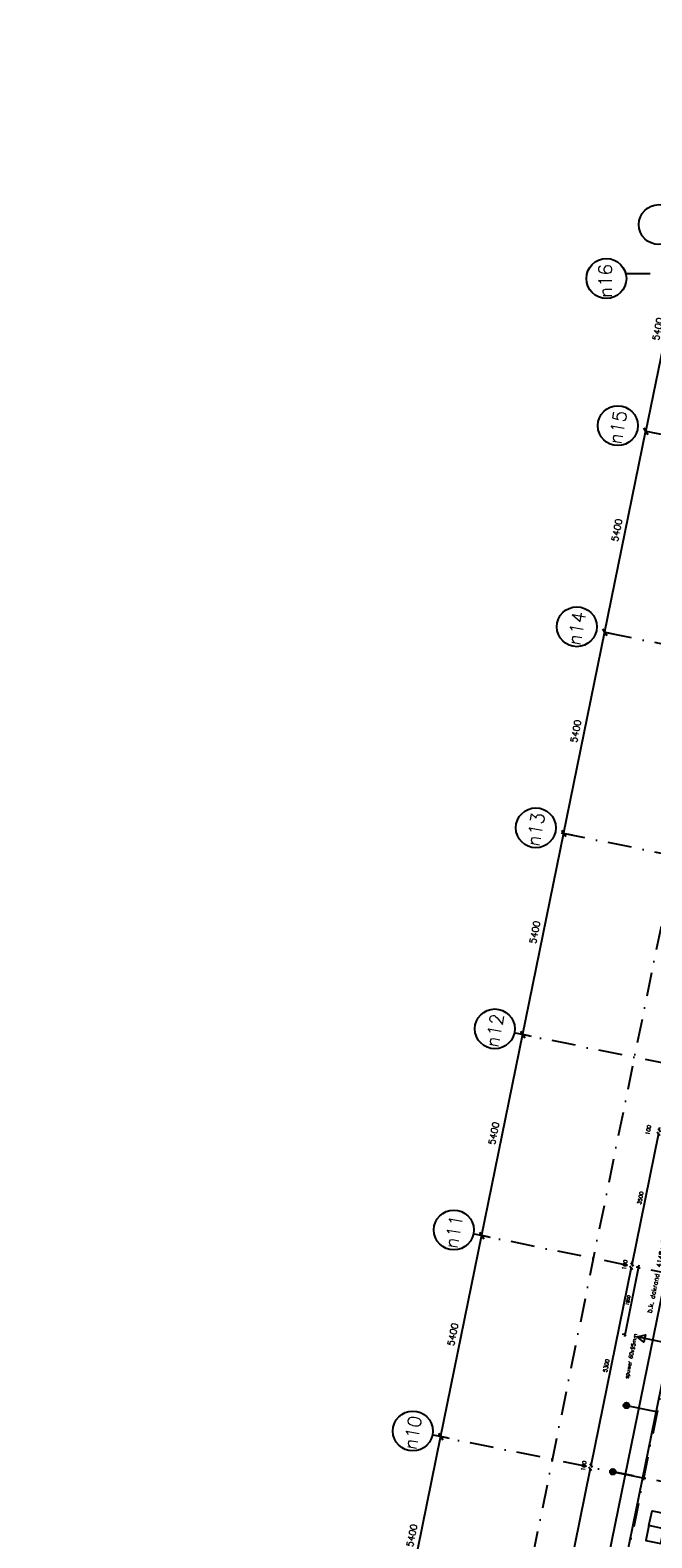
# Model space of a CAD drawing. Extents: x -171140 to 151546, y -8083 to 162438.
# Tile 58 of 96: x 7074 to 23417, y 60708 to 100383. Entities that reach past the tile are written whole.
import ezdxf
from ezdxf.enums import TextEntityAlignment as Align

# ---------------------------------------------------------------- set-up
doc = ezdxf.new("R2010")
doc.units = 0
doc.header["$LTSCALE"] = 50
doc.header["$MEASUREMENT"] = 0
doc.header["$PDMODE"] = 3
doc.header["$PDSIZE"] = 0.001
doc.linetypes.add('HIDDEN2', pattern=[0.1875, 0.125, -0.0625])
doc.linetypes.add('STRAM_0WT$0$DASHDOT', pattern=[25, 12.5, -6.25, 0, -6.25])
doc.layers.get('0').update_dxf_attribs({"linetype": 'CONTINUOUS'})
doc.layers.get('DEFPOINTS').update_dxf_attribs({"linetype": 'CONTINUOUS'})
for name, color, linetype in [('A--L21--', 3, 'CONTINUOUS'), ('A--L21A3_BUITENWAND', 3, 'CONTINUOUS'), ('A--L22A1_BINNENWAND', 1, 'CONTINUOUS'), ('A--L22A4_BINNENWAND', 4, 'CONTINUOUS'), ('A--L24AC1_TRAPPEN', 1, 'HIDDEN2'), ('A--L27-A2-_DAKEN', 2, 'CONTINUOUS'), ('A--M$1A-_F123-', 1, 'CONTINUOUS'), ('A--M1$A-_F123-', 1, 'CONTINUOUS'), ('A--T$1A-25_TEKST', 2, 'CONTINUOUS'), ('A--T01A-25_TEKST', 2, 'CONTINUOUS'), ('STRAM_0WT$0$A--L$7A-_STRAM', 1, 'STRAM_0WT$0$DASHDOT'), ('STRAM_0WT$0$A--L$7A1-_STRA', 1, 'CONTINUOUS'), ('STRAM_0WT$0$A--L$7A3-_STRA', 3, 'CONTINUOUS'), ('STRAM_0WT$0$A--M$1A-_F123-', 1, 'CONTINUOUS'), ('X--LR---_CP', 7, 'CONTINUOUS')]:
    doc.layers.add(name, color=color, linetype=linetype)
doc.styles.add('ALFA-0_25', font='ROMANS')
doc.styles.add('B-01', font='SIMPLEX.SHX', dxfattribs={"width": 0.8, "height": 4.5})
doc.styles.add('HIEMSTRA', font='romans.shx')
doc.styles.add('STRAM_0WT$0$HIEMSTRA', font='romans.shx')
doc.dimstyles.new('BEILEN', dxfattribs={"dimscale": 40, "dimtxt": 2.5, "dimasz": 2, "dimexe": 0.3, "dimexo": 0.3, "dimgap": 2, "dimtad": 1, "dimdec": 0, "dimzin": 0, "dimtxsty": 'HIEMSTRA', "dimblk1": 'OBLIQUE', "dimblk2": 'OBLIQUE', "dimsah": 1, "dimcen": -0.09, "dimdle": 0.3, "dimse1": 1, "dimclrd": 2, "dimclre": 2, "dimclrt": 3, "dimazin": 3, "dimtfac": 1, "dimtdec": 4, "dimtofl": 0, "dimtmove": 0, "dimatfit": 3, "dimtvp": 625, "dimtolj": 1, "dimtzin": 0})
doc.dimstyles.new('STANDARD$0', dxfattribs={"dimscale": 50, "dimtxt": 2.5, "dimasz": 2, "dimexe": 2, "dimexo": 0, "dimgap": 2, "dimtad": 1, "dimdec": 0, "dimzin": 0, "dimtxsty": 'ALFA-0_25', "dimblk1": 'OBLIQUE', "dimblk2": 'OBLIQUE', "dimsah": 1, "dimcen": -3, "dimdle": 2, "dimclrd": 1, "dimclre": 1, "dimclrt": 2, "dimazin": 3, "dimtfac": 0.666667, "dimtofl": 0, "dimtmove": 0, "dimatfit": 3, "dimtvp": 0.833333, "dimtolj": 1, "dimtzin": 0})
doc.dimstyles.new('STRAM_0WT$0$STANDARD', dxfattribs={"dimscale": 70, "dimtxt": 2.5, "dimasz": 2, "dimexe": 0.3, "dimexo": 0.3, "dimgap": 2, "dimtad": 1, "dimdec": 0, "dimzin": 0, "dimtxsty": 'STRAM_0WT$0$HIEMSTRA', "dimblk1": 'STRAM_0WT$0$_OBLIQUE', "dimblk2": 'STRAM_0WT$0$_OBLIQUE', "dimsah": 1, "dimcen": -0.09, "dimdle": 0.3, "dimclrd": 1, "dimclre": 1, "dimclrt": 4, "dimazin": 3, "dimtfac": 1, "dimtdec": 4, "dimtix": 1, "dimtofl": 0, "dimtmove": 0, "dimatfit": 3, "dimtvp": 625, "dimtolj": 1, "dimtzin": 0})

# ---------------------------------------------------------------- blocks, each defined once
blk = doc.blocks.new('STRAM_0WT$0$_OBLIQUE')
at = {"color": 0, "linetype": 'BYBLOCK'}
blk.add_line((-0.5, -0.5), (0.5, 0.5), dxfattribs=at)
blk = doc.blocks.new('*D1356')
at = {"layer": 'DEFPOINTS', "color": 0, "linetype": 'CONTINUOUS'}
for p in [(-57748, 31122), (-57499, 31071), (-58577, 25780)]:
    blk.add_point(p, dxfattribs=at)
at = {"layer": 'STRAM_0WT$0$A--M$1A-_F123-', "color": 1, "linetype": 'CONTINUOUS'}
for p, q in [((-58830, 25810), (-57744, 31143)), ((-57519, 31075), (-57769, 31126)), ((-58597, 25784), (-58847, 25835))]:
    blk.add_line(p, q, dxfattribs=at)
at = {"layer": 'STRAM_0WT$0$A--M$1A-_F123-', "color": 1, "linetype": 'CONTINUOUS', "xscale": 140, "yscale": 140, "zscale": 140}
for p, rotation in [((-57748, 31122), 78.4862903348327), ((-58826, 25831), 258.4862903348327)]:
    blk.add_blockref('STRAM_0WT$0$_OBLIQUE', p, dxfattribs=dict(at, rotation=rotation))
at = {"layer": 'STRAM_0WT$0$A--M$1A-_F123-', "color": 4, "linetype": 'CONTINUOUS', "insert": (-58510, 28522), "char_height": 175, "attachment_point": 5, "rotation": 78.4863, "style": 'STRAM_0WT$0$HIEMSTRA'}
blk.add_mtext('\\A1;5400', dxfattribs=at)
blk = doc.blocks.new('*D1357')
at = {"layer": 'DEFPOINTS', "color": 0, "linetype": 'CONTINUOUS'}
for p in [(-56670, 36413), (-56421, 36362), (-57499, 31071)]:
    blk.add_point(p, dxfattribs=at)
at = {"layer": 'STRAM_0WT$0$A--M$1A-_F123-', "color": 1, "linetype": 'CONTINUOUS'}
for p, q in [((-57752, 31101), (-56666, 36434)), ((-56442, 36367), (-56691, 36417)), ((-57519, 31075), (-57769, 31126))]:
    blk.add_line(p, q, dxfattribs=at)
at = {"layer": 'STRAM_0WT$0$A--M$1A-_F123-', "color": 1, "linetype": 'CONTINUOUS', "xscale": 140, "yscale": 140, "zscale": 140}
for p, rotation in [((-56670, 36413), 78.48629033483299), ((-57748, 31122), 258.486290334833)]:
    blk.add_blockref('STRAM_0WT$0$_OBLIQUE', p, dxfattribs=dict(at, rotation=rotation))
at = {"layer": 'STRAM_0WT$0$A--M$1A-_F123-', "color": 4, "linetype": 'CONTINUOUS', "insert": (-57432, 33813), "char_height": 175, "attachment_point": 5, "rotation": 78.4863, "style": 'STRAM_0WT$0$HIEMSTRA'}
blk.add_mtext('\\A1;5400', dxfattribs=at)
blk = doc.blocks.new('*D1358')
at = {"layer": 'DEFPOINTS', "color": 0, "linetype": 'CONTINUOUS'}
for p in [(-55592, 41705), (-55343, 41654), (-56421, 36362)]:
    blk.add_point(p, dxfattribs=at)
at = {"layer": 'STRAM_0WT$0$A--M$1A-_F123-', "color": 1, "linetype": 'CONTINUOUS'}
for p, q in [((-56674, 36393), (-55588, 41725)), ((-55364, 41658), (-55613, 41709)), ((-56442, 36367), (-56691, 36417))]:
    blk.add_line(p, q, dxfattribs=at)
at = {"layer": 'STRAM_0WT$0$A--M$1A-_F123-', "color": 1, "linetype": 'CONTINUOUS', "xscale": 140, "yscale": 140, "zscale": 140}
for p, rotation in [((-55592, 41705), 78.48629033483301), ((-56670, 36413), 258.486290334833)]:
    blk.add_blockref('STRAM_0WT$0$_OBLIQUE', p, dxfattribs=dict(at, rotation=rotation))
at = {"layer": 'STRAM_0WT$0$A--M$1A-_F123-', "color": 4, "linetype": 'CONTINUOUS', "insert": (-56354, 39104), "char_height": 175, "attachment_point": 5, "rotation": 78.4863, "style": 'STRAM_0WT$0$HIEMSTRA'}
blk.add_mtext('\\A1;5400', dxfattribs=at)
blk = doc.blocks.new('*D1359')
at = {"layer": 'DEFPOINTS', "color": 0, "linetype": 'CONTINUOUS'}
for p in [(-54515, 46996), (-54265, 46945), (-55343, 41654)]:
    blk.add_point(p, dxfattribs=at)
at = {"layer": 'STRAM_0WT$0$A--M$1A-_F123-', "color": 1, "linetype": 'CONTINUOUS'}
for p, q in [((-55597, 41684), (-54510, 47017)), ((-54286, 46949), (-54535, 47000)), ((-55364, 41658), (-55613, 41709))]:
    blk.add_line(p, q, dxfattribs=at)
at = {"layer": 'STRAM_0WT$0$A--M$1A-_F123-', "color": 1, "linetype": 'CONTINUOUS', "xscale": 140, "yscale": 140, "zscale": 140}
for p, rotation in [((-54515, 46996), 78.48629033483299), ((-55592, 41705), 258.486290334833)]:
    blk.add_blockref('STRAM_0WT$0$_OBLIQUE', p, dxfattribs=dict(at, rotation=rotation))
at = {"layer": 'STRAM_0WT$0$A--M$1A-_F123-', "color": 4, "linetype": 'CONTINUOUS', "insert": (-55276, 44396), "char_height": 175, "attachment_point": 5, "rotation": 78.4863, "style": 'STRAM_0WT$0$HIEMSTRA'}
blk.add_mtext('\\A1;5400', dxfattribs=at)
blk = doc.blocks.new('*D1360')
at = {"layer": 'DEFPOINTS', "color": 0, "linetype": 'CONTINUOUS'}
for p in [(-53437, 52287), (-53187, 52237), (-54265, 46945)]:
    blk.add_point(p, dxfattribs=at)
at = {"layer": 'STRAM_0WT$0$A--M$1A-_F123-', "color": 1, "linetype": 'CONTINUOUS'}
for p, q in [((-54519, 46975), (-53432, 52308)), ((-53208, 52241), (-53457, 52291)), ((-54286, 46949), (-54535, 47000))]:
    blk.add_line(p, q, dxfattribs=at)
at = {"layer": 'STRAM_0WT$0$A--M$1A-_F123-', "color": 1, "linetype": 'CONTINUOUS', "xscale": 140, "yscale": 140, "zscale": 140}
for p, rotation in [((-53437, 52287), 78.4862903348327), ((-54515, 46996), 258.4862903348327)]:
    blk.add_blockref('STRAM_0WT$0$_OBLIQUE', p, dxfattribs=dict(at, rotation=rotation))
at = {"layer": 'STRAM_0WT$0$A--M$1A-_F123-', "color": 4, "linetype": 'CONTINUOUS', "insert": (-54199, 49687), "char_height": 175, "attachment_point": 5, "rotation": 78.4863, "style": 'STRAM_0WT$0$HIEMSTRA'}
blk.add_mtext('\\A1;5400', dxfattribs=at)
blk = doc.blocks.new('*D1361')
at = {"layer": 'DEFPOINTS', "color": 0, "linetype": 'CONTINUOUS'}
for p in [(-52359, 57579), (-52110, 57528), (-53187, 52237)]:
    blk.add_point(p, dxfattribs=at)
at = {"layer": 'STRAM_0WT$0$A--M$1A-_F123-', "color": 1, "linetype": 'CONTINUOUS'}
for p, q in [((-53441, 52267), (-52355, 57599)), ((-52130, 57532), (-52379, 57583)), ((-53208, 52241), (-53457, 52291))]:
    blk.add_line(p, q, dxfattribs=at)
at = {"layer": 'STRAM_0WT$0$A--M$1A-_F123-', "color": 1, "linetype": 'CONTINUOUS', "xscale": 140, "yscale": 140, "zscale": 140}
for p, rotation in [((-52359, 57579), 78.48629033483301), ((-53437, 52287), 258.486290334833)]:
    blk.add_blockref('STRAM_0WT$0$_OBLIQUE', p, dxfattribs=dict(at, rotation=rotation))
at = {"layer": 'STRAM_0WT$0$A--M$1A-_F123-', "color": 4, "linetype": 'CONTINUOUS', "insert": (-53121, 54978), "char_height": 175, "attachment_point": 5, "rotation": 78.4863, "style": 'STRAM_0WT$0$HIEMSTRA'}
blk.add_mtext('\\A1;5400', dxfattribs=at)
blk = doc.blocks.new('*D1478')
at = {"layer": 'DEFPOINTS', "color": 0, "linetype": 'CONTINUOUS'}
for p in [(-51032, 62819), (-52359, 57579), (-52110, 57528)]:
    blk.add_point(p, dxfattribs=at)
at = {"layer": 'STRAM_0WT$0$A--M$1A-_F123-', "color": 1, "linetype": 'CONTINUOUS'}
for p, q in [((-51277, 62891), (-52363, 57558)), ((-51052, 62823), (-51302, 62874)), ((-52130, 57532), (-52379, 57583))]:
    blk.add_line(p, q, dxfattribs=at)
at = {"layer": 'STRAM_0WT$0$A--M$1A-_F123-', "color": 1, "linetype": 'CONTINUOUS', "xscale": 140, "yscale": 140, "zscale": 140}
for p, rotation in [((-51281, 62870), 78.48629033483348), ((-52359, 57579), 258.4862903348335)]:
    blk.add_blockref('STRAM_0WT$0$_OBLIQUE', p, dxfattribs=dict(at, rotation=rotation))
at = {"layer": 'STRAM_0WT$0$A--M$1A-_F123-', "color": 4, "linetype": 'CONTINUOUS', "insert": (-52043, 60270), "char_height": 175, "attachment_point": 5, "rotation": 78.4863, "style": 'STRAM_0WT$0$HIEMSTRA'}
blk.add_mtext('\\A1;5400', dxfattribs=at)
blk = doc.blocks.new('*D1479')
at = {"layer": 'DEFPOINTS', "color": 0}
for p in [(-51474, 62909), (-50061, 62276), (-52870, 61600), (-20789, 61600), (-35193, 59593)]:
    blk.add_point(p, dxfattribs=at)
at = {"layer": 'STRAM_0WT$0$A--M$1A-_F123-', "color": 1}
blk.add_arc((-45046, 61600), 5061, 168.4863, 180, dxfattribs=at)
at = {"layer": 'STRAM_0WT$0$A--M$1A-_F123-', "color": 1, "xscale": 140, "yscale": 140, "zscale": 140}
for p, rotation in [((-50005, 62610), 78.48629033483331), ((-50107, 61600), 269.9999999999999)]:
    blk.add_blockref('STRAM_0WT$0$_OBLIQUE', p, dxfattribs=dict(at, rotation=rotation))
at = {"layer": 'STRAM_0WT$0$A--M$1A-_F123-', "color": 4, "insert": (-50308, 62130), "char_height": 175, "attachment_point": 5, "rotation": 84.2431, "style": 'STRAM_0WT$0$HIEMSTRA'}
blk.add_mtext('\\A1;11.51°', dxfattribs=at)
blk = doc.blocks.new('_OBLIQUE')
at = {"color": 0, "linetype": 'BYBLOCK'}
blk.add_line((-0.5, -0.5), (0.5, 0.5), dxfattribs=at)
blk = doc.blocks.new('*D259')
at = {"layer": 'A--M$1A-_F123-', "color": 2, "linetype": 'CONTINUOUS'}
for p, q in [((23612, 71435), (23628, 71513)), ((23593, 71337), (23577, 71258))]:
    blk.add_line(p, q, dxfattribs=at)
at = {"layer": 'DEFPOINTS', "color": 0, "linetype": 'CONTINUOUS'}
for p in [(23612, 71435), (23593, 71337), (23593, 71337)]:
    blk.add_point(p, dxfattribs=at)
at = {"layer": 'A--M$1A-_F123-', "color": 2, "linetype": 'CONTINUOUS', "xscale": 80, "yscale": 80, "zscale": 80}
for p, rotation in [((23612, 71435), 258.4862903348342), ((23593, 71337), 78.48629033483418)]:
    blk.add_blockref('_OBLIQUE', p, dxfattribs=dict(at, rotation=rotation))
at = {"layer": 'A--M$1A-_F123-', "color": 3, "linetype": 'CONTINUOUS', "insert": (23326, 71442), "char_height": 100, "attachment_point": 5, "rotation": 78.4863, "style": 'HIEMSTRA'}
blk.add_mtext('\\A1;100', dxfattribs=at)
blk = doc.blocks.new('*D260')
at = {"layer": 'A--M$1A-_F123-', "color": 2, "linetype": 'CONTINUOUS'}
blk.add_line((23595, 71348), (22892, 67895), dxfattribs=at)
at = {"layer": 'DEFPOINTS', "color": 0, "linetype": 'CONTINUOUS'}
for p in [(23593, 71337), (22894, 67907), (22894, 67907)]:
    blk.add_point(p, dxfattribs=at)
at = {"layer": 'A--M$1A-_F123-', "color": 2, "linetype": 'CONTINUOUS', "xscale": 80, "yscale": 80, "zscale": 80}
for p, rotation in [((23593, 71337), 78.48629033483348), ((22894, 67907), 258.4862903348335)]:
    blk.add_blockref('_OBLIQUE', p, dxfattribs=dict(at, rotation=rotation))
at = {"layer": 'A--M$1A-_F123-', "color": 3, "linetype": 'CONTINUOUS', "insert": (23116, 69648), "char_height": 100, "attachment_point": 5, "rotation": 78.4863, "style": 'HIEMSTRA'}
blk.add_mtext('\\A1;3500', dxfattribs=at)
blk = doc.blocks.new('*D261')
at = {"layer": 'A--M$1A-_F123-', "color": 2, "linetype": 'CONTINUOUS'}
for p, q in [((22894, 67907), (22910, 67986)), ((22874, 67809), (22858, 67731))]:
    blk.add_line(p, q, dxfattribs=at)
at = {"layer": 'DEFPOINTS', "color": 0, "linetype": 'CONTINUOUS'}
for p in [(22894, 67907), (22874, 67809), (22874, 67809)]:
    blk.add_point(p, dxfattribs=at)
at = {"layer": 'A--M$1A-_F123-', "color": 2, "linetype": 'CONTINUOUS', "xscale": 80, "yscale": 80, "zscale": 80}
for p, rotation in [((22874, 67809), 78.4862903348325), ((22894, 67907), 258.4862903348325)]:
    blk.add_blockref('_OBLIQUE', p, dxfattribs=dict(at, rotation=rotation))
at = {"layer": 'A--M$1A-_F123-', "color": 3, "linetype": 'CONTINUOUS', "insert": (22706, 67894), "char_height": 100, "attachment_point": 5, "rotation": 78.4863, "style": 'HIEMSTRA'}
blk.add_mtext('\\A1;100', dxfattribs=at)
blk = doc.blocks.new('*D262')
at = {"layer": 'A--M$1A-_F123-', "color": 2, "linetype": 'CONTINUOUS'}
blk.add_line((22876, 67821), (21814, 62604), dxfattribs=at)
at = {"layer": 'DEFPOINTS', "color": 0, "linetype": 'CONTINUOUS'}
for p in [(22874, 67809), (21816, 62616), (21816, 62616)]:
    blk.add_point(p, dxfattribs=at)
at = {"layer": 'A--M$1A-_F123-', "color": 2, "linetype": 'CONTINUOUS', "xscale": 80, "yscale": 80, "zscale": 80}
for p, rotation in [((22874, 67809), 78.48629033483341), ((21816, 62616), 258.4862903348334)]:
    blk.add_blockref('_OBLIQUE', p, dxfattribs=dict(at, rotation=rotation))
at = {"layer": 'A--M$1A-_F123-', "color": 3, "linetype": 'CONTINUOUS', "insert": (22218, 65238), "char_height": 100, "attachment_point": 5, "rotation": 78.4863, "style": 'HIEMSTRA'}
blk.add_mtext('\\A1;5300', dxfattribs=at)
blk = doc.blocks.new('*D263')
at = {"layer": 'A--M$1A-_F123-', "color": 2, "linetype": 'CONTINUOUS'}
for p, q in [((21816, 62616), (21832, 62694)), ((21796, 62518), (21780, 62439))]:
    blk.add_line(p, q, dxfattribs=at)
at = {"layer": 'DEFPOINTS', "color": 0, "linetype": 'CONTINUOUS'}
for p in [(21796, 62518), (21796, 62518), (21816, 62616)]:
    blk.add_point(p, dxfattribs=at)
at = {"layer": 'A--M$1A-_F123-', "color": 2, "linetype": 'CONTINUOUS', "xscale": 80, "yscale": 80, "zscale": 80}
for p, rotation in [((21796, 62518), 78.48629033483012), ((21816, 62616), 258.4862903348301)]:
    blk.add_blockref('_OBLIQUE', p, dxfattribs=dict(at, rotation=rotation))
at = {"layer": 'A--M$1A-_F123-', "color": 3, "linetype": 'CONTINUOUS', "insert": (21628, 62603), "char_height": 100, "attachment_point": 5, "rotation": 78.4863, "style": 'HIEMSTRA'}
blk.add_mtext('\\A1;100', dxfattribs=at)
blk = doc.blocks.new('*D264')
at = {"layer": 'A--M$1A-_F123-', "color": 2, "linetype": 'CONTINUOUS'}
blk.add_line((21798, 62530), (20736, 57313), dxfattribs=at)
at = {"layer": 'DEFPOINTS', "color": 0, "linetype": 'CONTINUOUS'}
for p in [(21796, 62518), (20738, 57324), (20738, 57324)]:
    blk.add_point(p, dxfattribs=at)
at = {"layer": 'A--M$1A-_F123-', "color": 2, "linetype": 'CONTINUOUS', "xscale": 80, "yscale": 80, "zscale": 80}
for p, rotation in [((21796, 62518), 78.48629033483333), ((20738, 57324), 258.4862903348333)]:
    blk.add_blockref('_OBLIQUE', p, dxfattribs=dict(at, rotation=rotation))
at = {"layer": 'A--M$1A-_F123-', "color": 3, "linetype": 'CONTINUOUS', "insert": (21140, 59947), "char_height": 100, "attachment_point": 5, "rotation": 78.4863, "style": 'HIEMSTRA'}
blk.add_mtext('\\A1;5300', dxfattribs=at)
blk = doc.blocks.new('DILATATIEVOEG')
at = {"layer": 'A--L21A3_BUITENWAND', "linetype": 'CONTINUOUS'}
h = blk.add_hatch(color=256, dxfattribs=at)
edge = h.paths.add_edge_path()
edge.add_arc((-800, 0), 75, 0, 360)
blk.add_line((-800, 0), (0, 0), dxfattribs=at)
blk.add_circle((-800, 0), 75, dxfattribs=at)
at = {"layer": 'X--LR---_CP', "linetype": 'CONTINUOUS'}
blk.add_point((0, 0), dxfattribs=at)
blk = doc.blocks.new('*D535')
at = {"layer": 'A--M1$A-_F123-', "color": 1}
for p, q in [((23078, 67880), (22695, 65998)), ((23081, 67818), (23007, 67833)), ((22722, 66054), (22648, 66069))]:
    blk.add_line(p, q, dxfattribs=at)
at = {"layer": 'DEFPOINTS', "color": 0}
for p in [(23081, 67818), (22707, 66057), (22722, 66054)]:
    blk.add_point(p, dxfattribs=at)
at = {"layer": 'A--M1$A-_F123-', "color": 1, "xscale": 60, "yscale": 60, "zscale": 60}
for p, rotation in [((23066, 67821), 78.48765256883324), ((22707, 66057), 258.4876525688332)]:
    blk.add_blockref('_OBLIQUE', p, dxfattribs=dict(at, rotation=rotation))
at = {"layer": 'A--M1$A-_F123-', "color": 2, "insert": (22791, 66959), "char_height": 75, "attachment_point": 5, "rotation": 78.4877, "style": 'ALFA-0_25'}
blk.add_mtext('\\A1;1800', dxfattribs=at)
blk = doc.blocks.new('STRAM_0WT')
at = {"layer": 'STRAM_0WT$0$A--L$7A-_STRAM'}
for p, q in [((-46967.857, 69048.716), (-68542.883, -36866.195)), ((-44567.212, 68559.429), (-66142.131, -37354.959)), ((-52869.992, 61729.831), (-20789.004, 61729.831)), ((-33134.932, 53662.677), (-52552.117, 57617.987)), ((-33134.933, 48151.782), (-53629.97, 52326.651)), ((-33134.934, 42640.886), (-54707.823, 47035.316)), ((-39504.739, 38427.529), (-55785.676, 41743.98)), ((-40582.592, 33136.193), (-56863.529, 36452.644)), ((-41660.445, 27844.858), (-57941.382, 31161.309))]:
    blk.add_line(p, q, dxfattribs=at)
at = {"layer": 'STRAM_0WT$0$A--L$7A1-_STRA'}
for centre in [(-52015.889, 63019.652), (-53394.992, 61599.831), (-53093.742, 57728.317), (-54171.595, 52436.981), (-55249.448, 47145.645), (-56327.301, 41854.31), (-57405.154, 36562.974), (-58483.007, 31271.638)]:
    blk.add_circle(centre, 525, dxfattribs=at)
at = {"layer": 'STRAM_0WT$0$A--L$7A3-_STRA', "style": 'STRAM_0WT$0$HIEMSTRA'}
for s, rotation, p in [('n16', 90, (-53247.543, 61095.962)), ('n15', 80, (-53003.507, 57222.689)), ('n14', 80, (-54081.36, 51931.354)), ('n13', 80, (-55159.213, 46640.018)), ('n12', 80, (-56237.065, 41348.682)), ('n11', 80, (-57314.918, 36057.347)), ('n10', 80, (-58392.771, 30766.011))]:
    blk.add_text(s, height=350, rotation=rotation, dxfattribs=at).set_placement(p)
at = {"layer": 'STRAM_0WT$0$A--M$1A-_F123-'}
dim = blk.add_angular_dim_2l(base=(-50061.471, 62275.822), line1=((-35193.327, 59592.871), (-51474.264, 62909.322)), line2=((-52869.992, 61599.831), (-20789.004, 61599.831)), dimstyle='STRAM_0WT$0$STANDARD', override={"dimdec": 2, "dimadec": 2}, dxfattribs=at)
dim.commit()
dim.dimension.update_dxf_attribs({"geometry": '*D1479', "text_midpoint": (-50307.647, 62130.309)})
at = {"layer": 'STRAM_0WT$0$A--M$1A-_F123-', "linetype": 'CONTINUOUS'}
for p1, p2, distance, picture, middle in [((-51031.727, 62819.177), (-52109.58, 57527.841), -254.373, '*D1478', (-52042.83, 60269.692)), ((-53187.433, 52236.506), (-52109.58, 57527.841), 254.373, '*D1361', (-53120.683, 54978.357)), ((-54265.286, 46945.17), (-53187.433, 52236.506), 254.373, '*D1360', (-54198.536, 49687.021)), ((-55343.139, 41653.835), (-54265.286, 46945.17), 254.373, '*D1359', (-55276.389, 44395.685)), ((-56420.992, 36362.499), (-55343.139, 41653.835), 254.373, '*D1358', (-56354.242, 39104.35)), ((-57498.845, 31071.163), (-56420.992, 36362.499), 254.373, '*D1357', (-57432.095, 33813.014)), ((-58576.698, 25779.828), (-57498.845, 31071.163), 254.373, '*D1356', (-58509.948, 28521.678))]:
    dim = blk.add_aligned_dim(p1=p1, p2=p2, distance=distance, dimstyle='STRAM_0WT$0$STANDARD', dxfattribs=at)
    dim.commit()
    dim.dimension.update_dxf_attribs({"geometry": picture, "text_midpoint": middle})

msp = doc.modelspace()

# ---------------------------------------------------------------- linework, layer by layer
at = {"layer": 'A--L22A1_BINNENWAND'}
for points in [[(23814.3, 61341.2), (23734.5, 60949.3), (23342.5, 61029.1), (23422.4, 61421)], [(23654.7, 60557.3), (23734.5, 60949.3), (23342.5, 61029.1), (23262.7, 60637.1)]]:
    msp.add_lwpolyline(points, close=True, dxfattribs=at)
at = {"layer": 'A--L22A4_BINNENWAND', "linetype": 'CONTINUOUS'}
for p, q in [((19583.5, 46971.6), (29258.3, 94466.7)), ((22146.5, 57224.1), (29638.2, 94001.7))]:
    msp.add_line(p, q, dxfattribs=at)
at = {"layer": 'A--L27-A2-_DAKEN'}
msp.add_line((23896, 65812.4), (23034.8, 65993.9), dxfattribs=at)
msp.add_lwpolyline([(23034.8, 65993.9), (23034.8, 65993.9), (23251.2, 66050.5), (23209.9, 65854.8)], close=True, dxfattribs=at)

# ---------------------------------------------------------------- block references
at = {"layer": 'A--L21--', "linetype": 'CONTINUOUS', "rotation": 348.4137178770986}
for p in [(23533, 64030.7), (23177.7, 62286.6)]:
    msp.add_blockref('DILATATIEVOEG', p, dxfattribs=at)
at = {"layer": 'A--L24AC1_TRAPPEN'}
msp.add_blockref('STRAM_0WT', (75617, 32246.9), dxfattribs=at)

# ---------------------------------------------------------------- texts
at = {"layer": 'A--T$1A-25_TEKST', "style": 'B-01'}
msp.add_text('spuwer 60x95mm', height=100, rotation=78.48629, dxfattribs=at).set_placement((22798.4, 64892.1))
at = {"layer": 'A--T01A-25_TEKST', "style": 'HIEMSTRA'}
msp.add_text('b.k. dakrand  4148+ P', height=125, rotation=78.4863, dxfattribs=at).set_placement((23808.7, 68567.4), align=Align.RIGHT)

# ---------------------------------------------------------------- dimensions: what is measured, and where the dimension line sits
at = {"layer": 'A--M$1A-_F123-', "linetype": 'CONTINUOUS'}
for p1, p2, picture, middle in [((23612.5, 71434.7), (23592.5, 71336.7), '*D259', (23326.2, 71442)), ((23592.5, 71336.7), (22893.9, 67907.1), '*D260', (23115.8, 69647.8)), ((22873.9, 67809.1), (21816, 62615.8), '*D262', (22217.6, 65238.4)), ((22893.9, 67907.1), (22873.9, 67809.1), '*D261', (22705.6, 67894.4)), ((21796.1, 62517.8), (20738.2, 57324.4), '*D264', (21139.8, 59947.1))]:
    dim = msp.add_aligned_dim(p1=p1, p2=p2, distance=0, dimstyle='BEILEN', dxfattribs=at)
    dim.commit()
    dim.dimension.update_dxf_attribs({"geometry": picture, "text_midpoint": middle})
dim = msp.add_linear_dim(base=(21796.1, 62517.8), p1=(21816, 62615.8), p2=(21796.1, 62517.8), angle=258.48629, dimstyle='BEILEN', dxfattribs=at)
dim.commit()
dim.dimension.update_dxf_attribs({"geometry": '*D263', "text_midpoint": (21627.7, 62603.1), "dimtype": 161})
at = {"layer": 'A--M1$A-_F123-'}
dim = msp.add_linear_dim(base=(22706.7, 66057.3), p1=(23081.4, 67817.9), p2=(22722.2, 66054.1), angle=258.48765, dimstyle='STANDARD$0', override={"dimscale": 30, "dimblk1": 'OBLIQUE', "dimblk2": 'OBLIQUE'}, dxfattribs=at)
dim.commit()
dim.dimension.update_dxf_attribs({"geometry": '*D535', "text_midpoint": (22790.5, 66958.5), "dimtype": 161})

doc.saveas('drawing.dxf')
